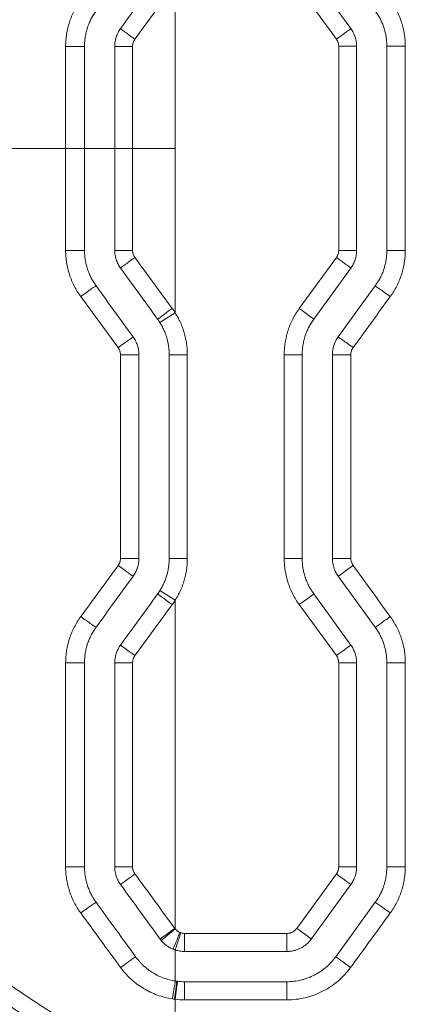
# Model space of a CAD drawing. Header units: millimetres. Extents: x 0 to 594, y 0 to 420.
# Tile 231 of 256: x 306 to 309, y 301 to 309. Entities that reach past the tile are written whole.
import ezdxf

# ---------------------------------------------------------------- set-up
doc = ezdxf.new("R2010")
doc.units = ezdxf.units.MM
doc.layers.add('1', color=7, linetype='Continuous', true_color=0xffffff)

msp = doc.modelspace()

# ---------------------------------------------------------------- linework, layer by layer
at = {"layer": '1', "color": 155, "linetype": 'Continuous', "lineweight": 13}
for p, q in [((308.3659, 309.7362), (308.6726, 309.314)), ((308.5531, 309.2259), (308.2459, 309.6481)), ((308.7204, 309.1671), (308.5722, 309.1671)), ((308.5722, 307.4795), (308.5722, 309.1671)), ((308.7204, 309.1671), (308.7204, 307.4795)), ((308.9704, 309.1671), (308.9704, 307.4795)), ((308.9704, 309.1671), (309.123, 309.1671)), ((309.123, 309.1671), (309.123, 307.4795)), ((308.5722, 307.4795), (308.7204, 307.4795)), ((309.123, 307.4795), (308.9704, 307.4795)), ((308.2459, 306.9985), (308.5531, 307.4208)), ((308.6726, 307.3326), (308.3659, 306.9104)), ((308.8749, 307.1856), (308.5681, 306.7634)), ((307.0934, 306.8829), (307.2204, 306.9629)), ((307.1704, 304.9314), (307.1704, 306.6165)), ((307.3205, 306.6165), (307.1704, 306.6165)), ((307.3205, 306.6165), (307.3205, 304.9314)), ((308.1216, 306.6165), (308.2704, 306.6165)), ((308.1216, 304.9314), (308.1216, 306.6165)), ((308.2704, 306.6165), (308.2704, 304.9314)), ((308.5204, 306.6165), (308.5204, 304.9314)), ((308.6723, 306.6165), (308.5204, 306.6165)), ((308.6723, 306.6165), (308.6723, 304.9314)), ((307.3205, 304.9314), (307.1704, 304.9314)), ((308.1216, 304.9314), (308.2704, 304.9314)), ((308.6723, 304.9314), (308.5204, 304.9314)), ((308.5681, 304.7844), (308.8749, 304.3622)), ((307.0934, 304.6649), (307.2204, 304.585)), ((308.3659, 304.6375), (308.6726, 304.2153)), ((307.2204, 304.585), (307.2204, 304.2484)), ((308.5531, 304.1271), (308.2459, 304.5493)), ((308.5722, 304.0683), (308.7204, 304.0683)), ((308.5722, 302.3808), (308.5722, 304.0683)), ((308.7204, 304.0683), (308.7204, 302.3808)), ((308.9704, 304.0683), (308.9704, 302.3808)), ((309.123, 304.0683), (308.9704, 304.0683)), ((309.123, 304.0683), (309.123, 302.3808)), ((308.2253, 301.8714), (308.5531, 302.322)), ((308.5722, 302.3808), (308.7204, 302.3808)), ((309.123, 302.3808), (308.9704, 302.3808)), ((308.6726, 302.2338), (308.3452, 301.7832)), ((308.8749, 302.0869), (308.5475, 301.6363)), ((307.1043, 301.7718), (307.2204, 301.8668)), ((307.2979, 301.8302), (308.1443, 301.8302)), ((307.2977, 301.6802), (308.143, 301.6802)), ((307.2382, 301.4337), (307.2204, 301.2848)), ((308.143, 301.4302), (307.2977, 301.4302)), ((308.1443, 301.2802), (307.2979, 301.2802))]:
    msp.add_line(p, q, dxfattribs=at)
for centre, major_axis, ratio, start_param, end_param in [((306.8895, 309.2259), (-0.1214, 0.0882), 0.010259, 0, 1.557124), ((308.5513, 309.2259), (0.1214, 0.0882), 0.007153, 4.722233, 6.283185), ((306.3205, 309.1671), (0.15, 0), 0.00139, 4.669101, 6.243186), ((306.8704, 309.1671), (-0.15, 0), 0.000298, 0, 1.552688), ((306.3205, 307.4795), (-0.15, 0), 0.00139, 3.181592, 4.755677), ((306.8704, 307.4795), (0.15, 0), 0.000298, 1.588904, 3.141593), ((306.8895, 307.4208), (0.1214, 0.0882), 0.010259, 1.584468, 3.141593), ((308.5513, 307.4208), (-0.1214, 0.0882), 0.007153, 3.141593, 4.702545), ((306.4446, 307.0974), (-0.1214, -0.0882), 0.022553, 3.168956, 4.741811), ((308.9962, 307.0975), (0.1214, -0.0882), 0.009544, 1.55766, 3.128906), ((307.1962, 306.9985), (0.1214, 0.0882), 0.000746, 1.571821, 3.141593), ((308.2445, 306.9985), (-0.1214, 0.0882), 0.005504, 3.141593, 4.704814), ((306.7513, 306.6752), (-0.1214, -0.0882), 0.013564, 3.157482, 4.730462), ((308.6895, 306.6752), (0.1214, -0.0882), 0.007895, 1.55993, 3.131175), ((306.7704, 306.6165), (-0.15, 0), 0.000318, 3.159768, 4.734035), ((306.7704, 304.9314), (-0.15, 0), 0.000104, 3.158609, 4.732766), ((306.7513, 304.8726), (-0.1214, 0.0882), 0.012385, 1.553575, 3.126591), ((308.6895, 304.8726), (0.1214, 0.0882), 0.007895, 3.152011, 4.723256), ((307.1962, 304.5493), (0.1214, -0.0882), 0.000646, 3.141593, 4.711499), ((308.2445, 304.5493), (-0.1214, -0.0882), 0.005504, 1.578372, 3.141593), ((306.4446, 304.4504), (-0.1214, 0.0882), 0.020491, 1.542517, 3.115524), ((308.9962, 304.4504), (0.1214, 0.0882), 0.009544, 3.15428, 4.725525), ((306.8895, 304.1271), (0.1214, -0.0882), 0.008746, 3.141593, 4.700326), ((308.5513, 304.1271), (-0.1214, -0.0882), 0.007153, 1.580641, 3.141593), ((306.3205, 304.0683), (-0.15, 0), 0.000144, 1.53005, 3.104291), ((306.8704, 304.0683), (0.15, 0), 0.000012, 1.586554, 3.141593), ((306.3205, 302.3808), (-0.15, 0), 0.000925, 1.527473, 3.102064), ((306.8704, 302.3808), (0.15, 0), 0.000106, 3.141593, 4.696087), ((306.8895, 302.322), (0.1214, 0.0882), 0.008993, 1.583341, 3.141593), ((308.5513, 302.322), (-0.1214, 0.0882), 0.007153, 3.141593, 4.702545), ((306.4446, 301.9987), (-0.1214, -0.0882), 0.021615, 3.170035, 4.743509), ((308.9962, 301.9987), (0.1214, -0.0882), 0.009544, 1.55766, 3.128906), ((307.2168, 301.8714), (0.1214, 0.0882), 0.000097, 1.570929, 3.141593), ((307.2598, 301.8377), (-0.0569, -0.1388), 0.000334, 0, 1.570933), ((307.2668, 301.8351), (-0.0464, -0.1426), 0.000404, 0.000066, 1.570928), ((307.2977, 301.8302), (0, 0.15), 0.000707, 3.141593, 4.712389), ((308.143, 301.8302), (0, 0.15), 0.008435, 3.141593, 4.712389), ((308.2239, 301.8714), (-0.1214, 0.0882), 0.005393, 3.141593, 4.704966), ((306.7719, 301.5481), (-0.1214, -0.0882), 0.012677, 3.15699, 4.73035), ((308.6688, 301.5481), (0.1214, -0.0882), 0.007784, 1.560082, 3.131327), ((307.1972, 301.288), (0.0232, 0.1482), 0.001105, 0.000087, 1.57097), ((307.2145, 301.2855), (0.0192, 0.1488), 0.000278, 0, 1.570832), ((307.2977, 301.2802), (0, -0.15), 0.000707, 1.570796, 3.141593), ((308.143, 301.2802), (0, -0.15), 0.008435, 1.570796, 3.141593)]:
    msp.add_ellipse(centre, major_axis=major_axis, ratio=ratio, start_param=start_param, end_param=end_param, dxfattribs=at)
for points in [[(306.7681, 309.314), (306.8704, 309.4548), (306.9726, 309.5955), (307.0749, 309.7362)], [(307.196, 309.6481), (307.093, 309.5073), (306.9899, 309.3666), (306.8869, 309.2258)], [(306.3137, 308.3233), (306.3138, 308.6045), (306.3139, 308.8857), (306.314, 309.1669)], [(306.4704, 308.3233), (306.4704, 308.6046), (306.4704, 308.8858), (306.4704, 309.1671)], [(306.7204, 308.3233), (306.7204, 308.6046), (306.7204, 308.8858), (306.7204, 309.1671)], [(306.8677, 309.167), (306.8676, 308.8858), (306.8675, 308.6045), (306.8674, 308.3233)], [(306.314, 307.4797), (306.3139, 307.7609), (306.3138, 308.0421), (306.3137, 308.3233)], [(306.7204, 308.3233), (306.637, 308.3233), (306.5537, 308.3233), (306.4704, 308.3233)], [(306.4704, 307.4795), (306.4704, 307.7608), (306.4704, 308.042), (306.4704, 308.3233)], [(306.7204, 307.4795), (306.7204, 307.7608), (306.7204, 308.042), (306.7204, 308.3233)], [(306.8674, 308.3233), (306.8675, 308.0421), (306.8676, 307.7608), (306.8677, 307.4796)], [(306.8869, 307.4208), (306.9899, 307.28), (307.093, 307.1393), (307.196, 306.9985)], [(307.0749, 306.9104), (306.9726, 307.0511), (306.8704, 307.1919), (306.7681, 307.3326)], [(306.8726, 306.7634), (306.7704, 306.9042), (306.6681, 307.0449), (306.5659, 307.1856)], [(306.7479, 306.6753), (306.6449, 306.8161), (306.542, 306.9568), (306.439, 307.0976)], [(308.9986, 307.0975), (308.8963, 306.9567), (308.7939, 306.816), (308.6915, 306.6752)], [(307.2204, 306.9629), (307.2127, 306.975), (307.2046, 306.9869), (307.196, 306.9985)], [(307.0934, 306.8829), (307.0876, 306.8923), (307.0814, 306.9014), (307.0749, 306.9104)], [(306.7673, 304.9314), (306.7673, 305.4931), (306.7672, 306.0548), (306.7671, 306.6165)], [(306.9204, 304.9314), (306.9204, 305.4931), (306.9204, 306.0548), (306.9204, 306.6165)], [(306.4393, 304.4504), (306.5423, 304.5911), (306.6452, 304.7319), (306.7481, 304.8726)], [(308.6915, 304.8726), (308.7939, 304.7319), (308.8963, 304.5911), (308.9986, 304.4504)], [(306.5659, 304.3622), (306.6681, 304.503), (306.7704, 304.6437), (306.8726, 304.7844)], [(306.7681, 304.2153), (306.8704, 304.356), (306.9726, 304.4968), (307.0749, 304.6375)], [(307.0934, 304.6649), (307.0876, 304.6556), (307.0814, 304.6465), (307.0749, 304.6375)], [(307.1961, 304.5493), (307.0931, 304.4086), (306.9902, 304.2679), (306.8872, 304.1271)], [(307.2204, 304.585), (307.2127, 304.5729), (307.2046, 304.561), (307.1961, 304.5493)], [(307.2204, 304.2484), (307.2204, 303.5482), (307.2204, 302.848), (307.2204, 302.1478)], [(306.314, 302.3807), (306.3142, 302.9432), (306.3143, 303.5058), (306.3144, 304.0683)], [(306.4704, 302.3808), (306.4704, 302.9433), (306.4704, 303.5058), (306.4704, 304.0683)], [(306.7204, 302.3808), (306.7204, 302.9433), (306.7204, 303.5058), (306.7204, 304.0683)], [(306.868, 304.0683), (306.868, 303.5058), (306.868, 302.9433), (306.8679, 302.3808)], [(306.8872, 302.322), (306.997, 302.1718), (307.1069, 302.0216), (307.2168, 301.8714)], [(307.0955, 301.7832), (306.9864, 301.9334), (306.8772, 302.0836), (306.7681, 302.2338)], [(307.2204, 302.1478), (307.2204, 302.0541), (307.2204, 301.9605), (307.2204, 301.8668)], [(306.8932, 301.6363), (306.7841, 301.7865), (306.675, 301.9367), (306.5659, 302.0869)], [(306.7686, 301.5481), (306.6587, 301.6983), (306.5488, 301.8484), (306.4389, 301.9986)], [(308.9986, 301.9987), (308.8894, 301.8485), (308.7801, 301.6983), (308.6708, 301.5481)], [(307.2168, 301.8714), (307.218, 301.8699), (307.2191, 301.8683), (307.2204, 301.8668)], [(307.2599, 301.8377), (307.2622, 301.8367), (307.2645, 301.8359), (307.2669, 301.8351)], [(307.2669, 301.8351), (307.2719, 301.8335), (307.2821, 301.831), (307.2926, 301.8302), (307.2979, 301.8302)], [(307.1043, 301.7718), (307.1013, 301.7756), (307.0983, 301.7794), (307.0955, 301.7832)], [(307.203, 301.6989), (307.2087, 301.6965), (307.2145, 301.6944), (307.2204, 301.6925)], [(307.2204, 301.6925), (307.2204, 301.607), (307.2204, 301.5216), (307.2204, 301.4362)], [(307.2204, 301.6925), (307.2329, 301.6884), (307.2584, 301.6823), (307.2845, 301.6802), (307.2977, 301.6802)], [(307.2337, 301.4343), (307.2293, 301.4349), (307.2248, 301.4355), (307.2204, 301.4362)], [(307.2337, 301.4343), (307.2352, 301.4341), (307.2367, 301.4339), (307.2382, 301.4337)], [(307.2382, 301.4337), (307.258, 301.4314), (307.2778, 301.4302), (307.2977, 301.4302)], [(307.2145, 301.2855), (307.2086, 301.2863), (307.2028, 301.2871), (307.197, 301.288)], [(307.2204, 301.2848), (307.2184, 301.285), (307.2165, 301.2853), (307.2145, 301.2855)], [(307.2979, 301.2802), (307.2719, 301.2802), (307.2461, 301.2817), (307.2204, 301.2848)]]:
    msp.add_open_spline(points, degree=3, dxfattribs=at)
for points, knots in [([(307.2204, 309.6837), (307.2204, 309.6261), (307.2204, 309.1726), (307.2204, 308.7191), (307.2204, 308.3233)], [0, 0, 0, 0, 0.127109, 1, 1, 1, 1]), ([(306.314, 309.1669), (306.314, 309.1712), (306.314, 309.1755), (306.3142, 309.184), (306.3146, 309.1969), (306.3154, 309.2096), (306.3174, 309.235), (306.3214, 309.2687), (306.3281, 309.3019), (306.336, 309.3349), (306.3407, 309.3513), (306.3473, 309.3716), (306.3487, 309.3757), (306.3515, 309.3838), (306.353, 309.3878), (306.3575, 309.3999), (306.3606, 309.4078), (306.3705, 309.4315), (306.3848, 309.4624), (306.4015, 309.492), (306.4194, 309.521), (306.4289, 309.5352), (306.439, 309.549)], [0, 0, 0, 0, 0.03125, 0.03125, 0.0625, 0.125, 0.125, 0.25, 0.375, 0.375, 0.5, 0.5, 0.53125, 0.53125, 0.5625, 0.5625, 0.625, 0.625, 0.75, 0.875, 0.875, 1, 1, 1, 1]), ([(308.9986, 309.5491), (309.0087, 309.5353), (309.0182, 309.5211), (309.036, 309.4921), (309.0526, 309.4626), (309.0668, 309.4318), (309.0798, 309.4005), (309.0857, 309.3845), (309.0923, 309.3642), (309.0936, 309.3601), (309.0961, 309.3519), (309.0973, 309.3478), (309.1008, 309.3355), (309.103, 309.3272), (309.1089, 309.3023), (309.1156, 309.269), (309.1196, 309.2352), (309.1223, 309.2013), (309.123, 309.1842), (309.123, 309.1671)], [0, 0, 0, 0, 0.125, 0.125, 0.25, 0.375, 0.375, 0.5, 0.5, 0.53125, 0.53125, 0.5625, 0.5625, 0.625, 0.625, 0.75, 0.875, 0.875, 1, 1, 1, 1]), ([(306.4704, 309.1671), (306.4704, 309.1803), (306.4709, 309.1934), (306.4729, 309.2194), (306.476, 309.2453), (306.4811, 309.2709), (306.4872, 309.2962), (306.4907, 309.3088), (306.4958, 309.3245), (306.4968, 309.3276), (306.499, 309.3338), (306.5001, 309.3369), (306.5035, 309.3462), (306.5059, 309.3523), (306.5134, 309.3705), (306.5244, 309.3942), (306.5371, 309.417), (306.5508, 309.4394), (306.5581, 309.4503), (306.5659, 309.461)], [0, 0, 0, 0, 0.125, 0.125, 0.25, 0.375, 0.375, 0.5, 0.5, 0.53125, 0.53125, 0.5625, 0.5625, 0.625, 0.625, 0.75, 0.875, 0.875, 1, 1, 1, 1]), ([(308.8749, 309.461), (308.8826, 309.4503), (308.8899, 309.4394), (308.9036, 309.4171), (308.9163, 309.3944), (308.9272, 309.3707), (308.9372, 309.3466), (308.9417, 309.3343), (308.9468, 309.3187), (308.9478, 309.3156), (308.9497, 309.3093), (308.9507, 309.3061), (308.9533, 309.2966), (308.955, 309.2902), (308.9596, 309.2711), (308.9647, 309.2454), (308.9678, 309.2195), (308.9698, 309.1934), (308.9704, 309.1803), (308.9704, 309.1671)], [0, 0, 0, 0, 0.125, 0.125, 0.25, 0.375, 0.375, 0.5, 0.5, 0.53125, 0.53125, 0.5625, 0.5625, 0.625, 0.625, 0.75, 0.875, 0.875, 1, 1, 1, 1]), ([(306.7204, 309.1671), (306.7204, 309.1803), (306.7214, 309.1933), (306.7245, 309.2127), (306.7258, 309.2191), (306.728, 309.2287), (306.7289, 309.2318), (306.7307, 309.2382), (306.7316, 309.2413), (306.7367, 309.257), (306.7417, 309.269), (306.7535, 309.2922), (306.7604, 309.3033), (306.7681, 309.314)], [0, 0, 0, 0, 0.25, 0.25, 0.375, 0.375, 0.4375, 0.4375, 0.5, 0.5, 0.75, 0.75, 1, 1, 1, 1]), ([(308.6726, 309.314), (308.6804, 309.3033), (308.6872, 309.2922), (308.6961, 309.2747), (308.6988, 309.2688), (308.7026, 309.2597), (308.7038, 309.2566), (308.7061, 309.2505), (308.7072, 309.2473), (308.7122, 309.2317), (308.7153, 309.219), (308.7193, 309.1933), (308.7204, 309.1803), (308.7204, 309.1671)], [0, 0, 0, 0, 0.25, 0.25, 0.375, 0.375, 0.4375, 0.4375, 0.5, 0.5, 0.75, 0.75, 1, 1, 1, 1]), ([(306.8869, 309.2258), (306.8838, 309.2215), (306.8783, 309.2126), (306.8743, 309.203), (306.8722, 309.1968), (306.8718, 309.1955), (306.8711, 309.193), (306.8701, 309.1891), (306.8693, 309.1853), (306.8681, 309.1775), (306.8677, 309.1723), (306.8677, 309.167)], [0, 0, 0, 0, 0.25, 0.5, 0.5, 0.5625, 0.5625, 0.625, 0.75, 0.75, 1, 1, 1, 1]), ([(308.5722, 309.1671), (308.5722, 309.1724), (308.5718, 309.1776), (308.5702, 309.1879), (308.569, 309.1929), (308.5669, 309.1992), (308.5665, 309.2004), (308.5656, 309.2029), (308.5641, 309.2066), (308.5625, 309.2101), (308.5589, 309.2171), (308.5562, 309.2216), (308.5531, 309.2259)], [0, 0, 0, 0, 0.25, 0.25, 0.5, 0.5, 0.5625, 0.5625, 0.625, 0.75, 0.75, 1, 1, 1, 1]), ([(303.8484, 308.3233), (304.0528, 308.3233), (304.2575, 308.3233), (304.6674, 308.3233), (304.8726, 308.3233), (305.1808, 308.3233), (305.2836, 308.3233), (305.4893, 308.3233), (305.5922, 308.3233), (305.7981, 308.3233), (305.9011, 308.3233), (306.1073, 308.3233), (306.2105, 308.3233), (306.3137, 308.3233)], [0, 0, 0, 0, 0.25, 0.25, 0.5, 0.5, 0.625, 0.625, 0.75, 0.75, 0.875, 0.875, 1, 1, 1, 1]), ([(306.4704, 308.3233), (306.4702, 308.3233), (306.4697, 308.3233), (306.4683, 308.3233), (306.4665, 308.3233), (306.4637, 308.3233), (306.4617, 308.3233), (306.4612, 308.3233), (306.4604, 308.3233), (306.4599, 308.3233), (306.4585, 308.3233), (306.4575, 308.3233), (306.4544, 308.3233), (306.4498, 308.3233), (306.4444, 308.3233), (306.4401, 308.3233), (306.4378, 308.3233), (306.4355, 308.3233), (306.4339, 308.3233), (306.4331, 308.3233), (306.4289, 308.3233), (306.422, 308.3233), (306.4107, 308.3233), (306.4026, 308.3233), (306.3962, 308.3233), (306.3941, 308.3233), (306.3897, 308.3233), (306.3875, 308.3233), (306.3809, 308.3233), (306.3719, 308.3233), (306.3625, 308.3233), (306.3554, 308.3233), (306.353, 308.3233), (306.3481, 308.3233), (306.3457, 308.3233), (306.3383, 308.3233), (306.3285, 308.3233), (306.3186, 308.3233), (306.3137, 308.3233)], [0, 0, 0, 0, 0.0625, 0.0625, 0.125, 0.1875, 0.1875, 0.203125, 0.203125, 0.21875, 0.21875, 0.25, 0.25, 0.3125, 0.375, 0.375, 0.40625, 0.421875, 0.421875, 0.4375, 0.4375, 0.5, 0.5625, 0.625, 0.625, 0.65625, 0.65625, 0.6875, 0.6875, 0.75, 0.8125, 0.8125, 0.84375, 0.84375, 0.875, 0.875, 0.9375, 1, 1, 1, 1]), ([(306.8674, 308.3233), (306.8625, 308.3233), (306.8577, 308.3233), (306.8481, 308.3233), (306.8386, 308.3233), (306.8292, 308.3233), (306.8223, 308.3233), (306.82, 308.3233), (306.8154, 308.3233), (306.8132, 308.3233), (306.8065, 308.3233), (306.7978, 308.3233), (306.7896, 308.3233), (306.7836, 308.3233), (306.7816, 308.3233), (306.7778, 308.3233), (306.7759, 308.3233), (306.7702, 308.3233), (306.7631, 308.3233), (306.7535, 308.3233), (306.7478, 308.3233), (306.7445, 308.3233), (306.7438, 308.3233), (306.7425, 308.3233), (306.7419, 308.3233), (306.74, 308.3233), (306.7388, 308.3233), (306.7354, 308.3233), (306.7313, 308.3233), (306.7281, 308.3233), (306.726, 308.3233), (306.7251, 308.3233), (306.7242, 308.3233), (306.7237, 308.3233), (306.7234, 308.3233), (306.7223, 308.3233), (306.7209, 308.3233), (306.7204, 308.3233), (306.7204, 308.3233)], [0, 0, 0, 0, 0.062619, 0.062619, 0.125238, 0.187856, 0.187856, 0.219166, 0.219166, 0.250475, 0.250475, 0.313094, 0.375713, 0.375713, 0.407022, 0.407022, 0.438332, 0.438332, 0.500951, 0.563569, 0.626188, 0.626188, 0.641843, 0.641843, 0.657498, 0.657498, 0.688807, 0.688807, 0.751426, 0.814045, 0.814045, 0.845354, 0.861009, 0.861009, 0.876664, 0.876664, 0.939282, 1, 1, 1, 1]), ([(306.8674, 308.3233), (306.9262, 308.3233), (306.9851, 308.3233), (307.1027, 308.3233), (307.1615, 308.3233), (307.2204, 308.3233)], [0, 0, 0, 0, 0.5, 0.5, 1, 1, 1, 1]), ([(307.2204, 308.3233), (307.2204, 307.9275), (307.2204, 307.474), (307.2204, 307.0205), (307.2204, 306.9629)], [0, 0, 0, 0, 0.872891, 1, 1, 1, 1]), ([(306.439, 307.0976), (306.4289, 307.1114), (306.4194, 307.1256), (306.4015, 307.1546), (306.3848, 307.1843), (306.3705, 307.2151), (306.3606, 307.2388), (306.3575, 307.2467), (306.353, 307.2588), (306.3515, 307.2628), (306.3487, 307.2709), (306.3473, 307.275), (306.3407, 307.2953), (306.336, 307.3117), (306.3281, 307.3447), (306.3214, 307.3779), (306.3174, 307.4116), (306.3154, 307.437), (306.3146, 307.4498), (306.3142, 307.4626), (306.314, 307.4712), (306.314, 307.4754), (306.314, 307.4797)], [0, 0, 0, 0, 0.125, 0.125, 0.25, 0.375, 0.375, 0.4375, 0.4375, 0.46875, 0.46875, 0.5, 0.5, 0.625, 0.625, 0.75, 0.875, 0.875, 0.9375, 0.96875, 0.96875, 1, 1, 1, 1]), ([(306.5659, 307.1856), (306.5581, 307.1963), (306.5508, 307.2072), (306.5371, 307.2296), (306.5244, 307.2524), (306.5134, 307.2761), (306.5059, 307.2943), (306.5035, 307.3004), (306.5001, 307.3097), (306.499, 307.3128), (306.4968, 307.319), (306.4958, 307.3221), (306.4907, 307.3378), (306.4872, 307.3504), (306.4811, 307.3757), (306.476, 307.4013), (306.4729, 307.4272), (306.4709, 307.4532), (306.4704, 307.4663), (306.4704, 307.4795)], [0, 0, 0, 0, 0.125, 0.125, 0.25, 0.375, 0.375, 0.4375, 0.4375, 0.46875, 0.46875, 0.5, 0.5, 0.625, 0.625, 0.75, 0.875, 0.875, 1, 1, 1, 1]), ([(306.7681, 307.3326), (306.7604, 307.3433), (306.7535, 307.3544), (306.7417, 307.3776), (306.7367, 307.3896), (306.7316, 307.4053), (306.7307, 307.4084), (306.7289, 307.4148), (306.728, 307.418), (306.7258, 307.4275), (306.7245, 307.4339), (306.7214, 307.4533), (306.7204, 307.4663), (306.7204, 307.4795)], [0, 0, 0, 0, 0.25, 0.25, 0.5, 0.5, 0.5625, 0.5625, 0.625, 0.625, 0.75, 0.75, 1, 1, 1, 1]), ([(306.8677, 307.4796), (306.8677, 307.4743), (306.8681, 307.4691), (306.8693, 307.4613), (306.8701, 307.4575), (306.8711, 307.4537), (306.8718, 307.4511), (306.8722, 307.4499), (306.8743, 307.4436), (306.8783, 307.434), (306.8838, 307.4251), (306.8869, 307.4208)], [0, 0, 0, 0, 0.25, 0.25, 0.375, 0.4375, 0.4375, 0.5, 0.5, 0.75, 1, 1, 1, 1]), ([(308.5531, 307.4208), (308.5562, 307.425), (308.5589, 307.4295), (308.5625, 307.4365), (308.5641, 307.44), (308.5656, 307.4437), (308.5665, 307.4462), (308.5669, 307.4474), (308.569, 307.4537), (308.5702, 307.4588), (308.5718, 307.469), (308.5722, 307.4743), (308.5722, 307.4795)], [0, 0, 0, 0, 0.25, 0.25, 0.375, 0.4375, 0.4375, 0.5, 0.5, 0.75, 0.75, 1, 1, 1, 1]), ([(308.7204, 307.4795), (308.7204, 307.4663), (308.7193, 307.4533), (308.7153, 307.4276), (308.7122, 307.4149), (308.7072, 307.3993), (308.7061, 307.3962), (308.7038, 307.39), (308.7026, 307.3869), (308.6988, 307.3778), (308.6961, 307.3719), (308.6872, 307.3544), (308.6804, 307.3433), (308.6726, 307.3326)], [0, 0, 0, 0, 0.25, 0.25, 0.5, 0.5, 0.5625, 0.5625, 0.625, 0.625, 0.75, 0.75, 1, 1, 1, 1]), ([(308.9704, 307.4795), (308.9704, 307.4663), (308.9698, 307.4532), (308.9678, 307.4271), (308.9647, 307.4012), (308.9596, 307.3755), (308.955, 307.3564), (308.9533, 307.35), (308.9507, 307.3405), (308.9497, 307.3373), (308.9478, 307.331), (308.9468, 307.3279), (308.9417, 307.3123), (308.9372, 307.3), (308.9272, 307.2759), (308.9163, 307.2523), (308.9036, 307.2295), (308.8899, 307.2072), (308.8826, 307.1963), (308.8749, 307.1856)], [0, 0, 0, 0, 0.125, 0.125, 0.25, 0.375, 0.375, 0.4375, 0.4375, 0.46875, 0.46875, 0.5, 0.5, 0.625, 0.625, 0.75, 0.875, 0.875, 1, 1, 1, 1]), ([(309.123, 307.4795), (309.123, 307.4624), (309.1223, 307.4453), (309.1196, 307.4114), (309.1156, 307.3776), (309.1089, 307.3443), (309.103, 307.3194), (309.1008, 307.3112), (309.0973, 307.2988), (309.0961, 307.2947), (309.0936, 307.2865), (309.0923, 307.2824), (309.0857, 307.2621), (309.0798, 307.2461), (309.0668, 307.2148), (309.0526, 307.1841), (309.036, 307.1545), (309.0182, 307.1255), (309.0087, 307.1113), (308.9986, 307.0975)], [0, 0, 0, 0, 0.125, 0.125, 0.25, 0.375, 0.375, 0.4375, 0.4375, 0.46875, 0.46875, 0.5, 0.5, 0.625, 0.625, 0.75, 0.875, 0.875, 1, 1, 1, 1]), ([(307.2204, 306.9629), (307.2285, 306.9499), (307.2439, 306.9235), (307.2641, 306.8825), (307.2756, 306.8542), (307.2822, 306.8362), (307.2835, 306.8326), (307.286, 306.8253), (307.2897, 306.8144), (307.293, 306.8035), (307.2993, 306.7816), (307.3067, 306.7522), (307.3146, 306.7075), (307.3178, 306.6774), (307.32, 306.6471), (307.3205, 306.6318), (307.3205, 306.6165)], [0, 0, 0, 0, 0.125, 0.25, 0.375, 0.375, 0.40625, 0.40625, 0.4375, 0.5, 0.5, 0.625, 0.75, 0.875, 0.875, 1, 1, 1, 1]), ([(308.1216, 306.6165), (308.1216, 306.6336), (308.1223, 306.6507), (308.125, 306.6846), (308.129, 306.7184), (308.1356, 306.7517), (308.1416, 306.7766), (308.1438, 306.7849), (308.1473, 306.7972), (308.1485, 306.8013), (308.151, 306.8095), (308.1522, 306.8136), (308.1589, 306.8339), (308.1648, 306.8499), (308.1778, 306.8812), (308.192, 306.912), (308.2086, 306.9415), (308.2263, 306.9705), (308.2358, 306.9847), (308.2459, 306.9985)], [0, 0, 0, 0, 0.125, 0.125, 0.25, 0.375, 0.375, 0.4375, 0.4375, 0.46875, 0.46875, 0.5, 0.5, 0.625, 0.625, 0.75, 0.875, 0.875, 1, 1, 1, 1]), ([(307.1704, 306.6165), (307.1704, 306.6283), (307.17, 306.64), (307.1683, 306.6633), (307.1659, 306.6865), (307.1598, 306.7208), (307.1541, 306.7435), (307.1493, 306.7603), (307.1467, 306.7687), (307.1439, 306.7771), (307.1419, 306.7827), (307.141, 306.7855), (307.1359, 306.7993), (307.127, 306.8211), (307.1115, 306.8526), (307.0997, 306.873), (307.0934, 306.8829)], [0, 0, 0, 0, 0.125, 0.125, 0.25, 0.375, 0.5, 0.5, 0.5625, 0.59375, 0.59375, 0.625, 0.625, 0.75, 0.875, 1, 1, 1, 1]), ([(308.3659, 306.9104), (308.3581, 306.8997), (308.3508, 306.8888), (308.3372, 306.8665), (308.3244, 306.8437), (308.3135, 306.8201), (308.3035, 306.796), (308.299, 306.7837), (308.2939, 306.7681), (308.2929, 306.765), (308.291, 306.7587), (308.2901, 306.7555), (308.2874, 306.746), (308.2857, 306.7396), (308.2811, 306.7205), (308.276, 306.6948), (308.273, 306.6689), (308.2709, 306.6428), (308.2704, 306.6297), (308.2704, 306.6165)], [0, 0, 0, 0, 0.125, 0.125, 0.25, 0.375, 0.375, 0.5, 0.5, 0.53125, 0.53125, 0.5625, 0.5625, 0.625, 0.625, 0.75, 0.875, 0.875, 1, 1, 1, 1]), ([(306.9204, 306.6165), (306.9204, 306.6297), (306.9193, 306.6427), (306.9163, 306.6621), (306.915, 306.6685), (306.9127, 306.6781), (306.9119, 306.6812), (306.9101, 306.6876), (306.9091, 306.6907), (306.904, 306.7064), (306.899, 306.7184), (306.8872, 306.7416), (306.8804, 306.7527), (306.8726, 306.7634)], [0, 0, 0, 0, 0.25, 0.25, 0.375, 0.375, 0.4375, 0.4375, 0.5, 0.5, 0.75, 0.75, 1, 1, 1, 1]), ([(308.5681, 306.7634), (308.5604, 306.7527), (308.5535, 306.7416), (308.5446, 306.7241), (308.5419, 306.7182), (308.5381, 306.7091), (308.5369, 306.706), (308.5347, 306.6999), (308.5336, 306.6967), (308.5285, 306.6811), (308.5255, 306.6684), (308.5214, 306.6427), (308.5204, 306.6297), (308.5204, 306.6165)], [0, 0, 0, 0, 0.25, 0.25, 0.375, 0.375, 0.4375, 0.4375, 0.5, 0.5, 0.75, 0.75, 1, 1, 1, 1]), ([(306.7671, 306.6165), (306.7671, 306.6218), (306.7667, 306.627), (306.7655, 306.6348), (306.7647, 306.6386), (306.7637, 306.6424), (306.763, 306.645), (306.7626, 306.6462), (306.7605, 306.6525), (306.7585, 306.6573), (306.755, 306.6643), (306.7537, 306.6665), (306.7509, 306.671), (306.7495, 306.6732), (306.7479, 306.6753)], [0, 0, 0, 0, 0.25, 0.25, 0.375, 0.4375, 0.4375, 0.5, 0.5, 0.75, 0.75, 0.875, 0.875, 1, 1, 1, 1]), ([(308.6915, 306.6752), (308.6884, 306.671), (308.6856, 306.6665), (308.6821, 306.6595), (308.6804, 306.656), (308.679, 306.6523), (308.6781, 306.6498), (308.6776, 306.6486), (308.6756, 306.6423), (308.6744, 306.6373), (308.6728, 306.627), (308.6723, 306.6218), (308.6723, 306.6165)], [0, 0, 0, 0, 0.25, 0.25, 0.375, 0.4375, 0.4375, 0.5, 0.5, 0.75, 0.75, 1, 1, 1, 1]), ([(306.7481, 304.8726), (306.7512, 304.8769), (306.754, 304.8814), (306.7576, 304.8883), (306.7592, 304.8919), (306.7607, 304.8956), (306.7616, 304.898), (306.762, 304.8993), (306.7641, 304.9055), (306.7653, 304.9106), (306.7669, 304.9209), (306.7673, 304.9261), (306.7673, 304.9314)], [0, 0, 0, 0, 0.25, 0.25, 0.375, 0.4375, 0.4375, 0.5, 0.5, 0.75, 0.75, 1, 1, 1, 1]), ([(306.8726, 304.7844), (306.8804, 304.7951), (306.8872, 304.8063), (306.8961, 304.8238), (306.8988, 304.8297), (306.9026, 304.8388), (306.9038, 304.8418), (306.9061, 304.848), (306.9072, 304.8511), (306.9122, 304.8668), (306.9153, 304.8795), (306.9193, 304.9052), (306.9204, 304.9182), (306.9204, 304.9314)], [0, 0, 0, 0, 0.25, 0.25, 0.375, 0.375, 0.4375, 0.4375, 0.5, 0.5, 0.75, 0.75, 1, 1, 1, 1]), ([(307.0934, 304.6649), (307.0997, 304.6749), (307.1115, 304.6952), (307.1269, 304.7266), (307.1401, 304.7589), (307.1474, 304.781), (307.1523, 304.7979), (307.1546, 304.8064), (307.1566, 304.815), (307.158, 304.8207), (307.1586, 304.8236), (307.1617, 304.838), (307.1658, 304.8611), (307.1695, 304.8961), (307.1704, 304.9196), (307.1704, 304.9314)], [0, 0, 0, 0, 0.125, 0.25, 0.375, 0.5, 0.5, 0.5625, 0.59375, 0.59375, 0.625, 0.625, 0.75, 0.875, 1, 1, 1, 1]), ([(307.3205, 304.9314), (307.3205, 304.9161), (307.3194, 304.8855), (307.3146, 304.84), (307.3092, 304.81), (307.3052, 304.7912), (307.3044, 304.7875), (307.3026, 304.78), (307.2999, 304.7689), (307.2969, 304.7578), (307.2906, 304.7359), (307.2811, 304.7071), (307.264, 304.6651), (307.2506, 304.6379), (307.2362, 304.6111), (307.2285, 304.598), (307.2204, 304.585)], [0, 0, 0, 0, 0.125, 0.25, 0.375, 0.375, 0.40625, 0.40625, 0.4375, 0.5, 0.5, 0.625, 0.75, 0.875, 0.875, 1, 1, 1, 1]), ([(308.2459, 304.5493), (308.2358, 304.5632), (308.2263, 304.5774), (308.2085, 304.6064), (308.1919, 304.6361), (308.1777, 304.6669), (308.1679, 304.6906), (308.1647, 304.6985), (308.1603, 304.7106), (308.1589, 304.7146), (308.156, 304.7227), (308.1547, 304.7268), (308.1481, 304.7471), (308.1435, 304.7635), (308.1356, 304.7965), (308.129, 304.8297), (308.125, 304.8633), (308.1223, 304.8972), (308.1216, 304.9142), (308.1216, 304.9314)], [0, 0, 0, 0, 0.125, 0.125, 0.25, 0.375, 0.375, 0.4375, 0.4375, 0.46875, 0.46875, 0.5, 0.5, 0.625, 0.625, 0.75, 0.875, 0.875, 1, 1, 1, 1]), ([(308.2704, 304.9314), (308.2704, 304.9182), (308.2709, 304.9051), (308.2729, 304.879), (308.276, 304.8532), (308.2811, 304.8276), (308.2872, 304.8022), (308.2907, 304.7896), (308.2958, 304.774), (308.2968, 304.7709), (308.299, 304.7647), (308.3001, 304.7615), (308.3035, 304.7523), (308.3059, 304.7462), (308.3134, 304.728), (308.3244, 304.7042), (308.3371, 304.6814), (308.3508, 304.6591), (308.3581, 304.6482), (308.3659, 304.6375)], [0, 0, 0, 0, 0.125, 0.125, 0.25, 0.375, 0.375, 0.5, 0.5, 0.53125, 0.53125, 0.5625, 0.5625, 0.625, 0.625, 0.75, 0.875, 0.875, 1, 1, 1, 1]), ([(308.5204, 304.9314), (308.5204, 304.9182), (308.5214, 304.9051), (308.5245, 304.8858), (308.5258, 304.8794), (308.528, 304.8698), (308.5289, 304.8666), (308.5307, 304.8603), (308.5316, 304.8571), (308.5367, 304.8415), (308.5417, 304.8295), (308.5535, 304.8063), (308.5604, 304.7951), (308.5681, 304.7844)], [0, 0, 0, 0, 0.25, 0.25, 0.375, 0.375, 0.4375, 0.4375, 0.5, 0.5, 0.75, 0.75, 1, 1, 1, 1]), ([(308.6723, 304.9314), (308.6723, 304.9261), (308.6728, 304.9209), (308.674, 304.9132), (308.6748, 304.9093), (308.6758, 304.9055), (308.6765, 304.9029), (308.6769, 304.9017), (308.6789, 304.8954), (308.6809, 304.8906), (308.6844, 304.8837), (308.6857, 304.8814), (308.6885, 304.8769), (308.6899, 304.8748), (308.6915, 304.8726)], [0, 0, 0, 0, 0.25, 0.25, 0.375, 0.4375, 0.4375, 0.5, 0.5, 0.75, 0.75, 0.875, 0.875, 1, 1, 1, 1]), ([(306.3144, 304.0683), (306.3144, 304.0855), (306.315, 304.1026), (306.3178, 304.1365), (306.3218, 304.1703), (306.3285, 304.2036), (306.3345, 304.2285), (306.3367, 304.2368), (306.3402, 304.2491), (306.3414, 304.2533), (306.3439, 304.2615), (306.3452, 304.2656), (306.3519, 304.2859), (306.3578, 304.3019), (306.3709, 304.3332), (306.3852, 304.3639), (306.4018, 304.3934), (306.4197, 304.4224), (306.4292, 304.4366), (306.4393, 304.4504)], [0, 0, 0, 0, 0.125, 0.125, 0.25, 0.375, 0.375, 0.4375, 0.4375, 0.46875, 0.46875, 0.5, 0.5, 0.625, 0.625, 0.75, 0.875, 0.875, 1, 1, 1, 1]), ([(308.9986, 304.4504), (309.0087, 304.4365), (309.0182, 304.4223), (309.036, 304.3933), (309.0526, 304.3637), (309.0669, 304.3328), (309.0767, 304.3092), (309.0798, 304.3012), (309.0843, 304.2891), (309.0857, 304.2851), (309.0885, 304.277), (309.0899, 304.2729), (309.0965, 304.2526), (309.1011, 304.2362), (309.109, 304.2033), (309.1156, 304.1701), (309.1196, 304.1364), (309.1216, 304.111), (309.1221, 304.1025), (309.1228, 304.0855), (309.123, 304.0769), (309.123, 304.0683)], [0, 0, 0, 0, 0.125, 0.125, 0.25, 0.375, 0.375, 0.4375, 0.4375, 0.46875, 0.46875, 0.5, 0.5, 0.625, 0.625, 0.75, 0.875, 0.875, 0.9375, 0.9375, 1, 1, 1, 1]), ([(306.4704, 304.0683), (306.4704, 304.0815), (306.4709, 304.0947), (306.473, 304.1208), (306.476, 304.1467), (306.4811, 304.1724), (306.4857, 304.1915), (306.4874, 304.1978), (306.4901, 304.2074), (306.491, 304.2105), (306.4929, 304.2168), (306.4939, 304.22), (306.499, 304.2356), (306.5035, 304.2479), (306.5135, 304.272), (306.5244, 304.2956), (306.5372, 304.3183), (306.5508, 304.3406), (306.5581, 304.3515), (306.5659, 304.3622)], [0, 0, 0, 0, 0.125, 0.125, 0.25, 0.375, 0.375, 0.4375, 0.4375, 0.46875, 0.46875, 0.5, 0.5, 0.625, 0.625, 0.75, 0.875, 0.875, 1, 1, 1, 1]), ([(308.8749, 304.3622), (308.8826, 304.3515), (308.8899, 304.3406), (308.9036, 304.3183), (308.9164, 304.2955), (308.9273, 304.2717), (308.9348, 304.2536), (308.9372, 304.2474), (308.9406, 304.2382), (308.9418, 304.2351), (308.9439, 304.2288), (308.945, 304.2257), (308.95, 304.2101), (308.9536, 304.1975), (308.9597, 304.1721), (308.9647, 304.1466), (308.9678, 304.1207), (308.9698, 304.0946), (308.9704, 304.0815), (308.9704, 304.0683)], [0, 0, 0, 0, 0.125, 0.125, 0.25, 0.375, 0.375, 0.4375, 0.4375, 0.46875, 0.46875, 0.5, 0.5, 0.625, 0.625, 0.75, 0.875, 0.875, 1, 1, 1, 1]), ([(306.7204, 304.0683), (306.7204, 304.0815), (306.7214, 304.0946), (306.7255, 304.1203), (306.7285, 304.1329), (306.7336, 304.1486), (306.7347, 304.1517), (306.7369, 304.1579), (306.7381, 304.1609), (306.7419, 304.17), (306.7446, 304.176), (306.7535, 304.1934), (306.7604, 304.2046), (306.7681, 304.2153)], [0, 0, 0, 0, 0.25, 0.25, 0.5, 0.5, 0.5625, 0.5625, 0.625, 0.625, 0.75, 0.75, 1, 1, 1, 1]), ([(308.6726, 304.2153), (308.6804, 304.2046), (308.6872, 304.1935), (308.699, 304.1703), (308.704, 304.1582), (308.7091, 304.1426), (308.7101, 304.1394), (308.7119, 304.1331), (308.7127, 304.1299), (308.715, 304.1203), (308.7163, 304.1139), (308.7193, 304.0946), (308.7204, 304.0815), (308.7204, 304.0683)], [0, 0, 0, 0, 0.25, 0.25, 0.5, 0.5, 0.5625, 0.5625, 0.625, 0.625, 0.75, 0.75, 1, 1, 1, 1]), ([(306.8872, 304.1271), (306.8841, 304.1228), (306.8814, 304.1184), (306.8778, 304.1114), (306.8761, 304.1078), (306.8747, 304.1042), (306.8738, 304.1017), (306.8733, 304.1005), (306.8713, 304.0942), (306.8701, 304.0891), (306.8684, 304.0788), (306.868, 304.0736), (306.868, 304.0683)], [0, 0, 0, 0, 0.25, 0.25, 0.375, 0.4375, 0.4375, 0.5, 0.5, 0.75, 0.75, 1, 1, 1, 1]), ([(308.5722, 304.0683), (308.5722, 304.0736), (308.5718, 304.0788), (308.5706, 304.0866), (308.5698, 304.0904), (308.5688, 304.0942), (308.5681, 304.0968), (308.5677, 304.098), (308.5657, 304.1043), (308.5637, 304.1091), (308.5589, 304.1184), (308.5562, 304.1228), (308.5531, 304.1271)], [0, 0, 0, 0, 0.25, 0.25, 0.375, 0.4375, 0.4375, 0.5, 0.5, 0.75, 0.75, 1, 1, 1, 1]), ([(304.4662, 302.6051), (304.5637, 302.5005), (304.6638, 302.3984), (304.7921, 302.274), (304.8179, 302.2492), (304.8569, 302.2123), (304.8699, 302.2001), (304.896, 302.1757), (304.9091, 302.1635), (304.9747, 302.1029), (305.0277, 302.0552), (305.1882, 301.9143), (305.2972, 301.8232), (305.5192, 301.6469), (305.6321, 301.5616), (305.8619, 301.3967), (305.9788, 301.3171), (306.2164, 301.1636), (306.3372, 301.0896), (306.5827, 300.9474), (306.7074, 300.8792), (306.8975, 300.7812), (306.9933, 300.7333), (307.1064, 300.6792), (307.1633, 300.6527), (307.1918, 300.6396), (307.2061, 300.633), (307.2132, 300.6298), (307.2168, 300.6282), (307.2186, 300.6273), (307.2195, 300.6269), (307.2199, 300.6268), (307.2201, 300.6266), (307.2202, 300.6266), (307.2204, 300.6265)], [0, 0, 0, 0, 0.125, 0.125, 0.15625, 0.15625, 0.171875, 0.171875, 0.1875, 0.1875, 0.25, 0.25, 0.375, 0.375, 0.5, 0.5, 0.625, 0.625, 0.75, 0.75, 0.875, 0.875, 0.9375, 0.96875, 0.984375, 0.992188, 0.996094, 0.998047, 0.999023, 0.999512, 0.999756, 0.999878, 0.999878, 1, 1, 1, 1]), ([(307.1578, 300.4902), (307.0256, 300.5508), (306.8955, 300.6145), (306.6394, 300.7477), (306.5134, 300.8172), (306.2654, 300.9621), (306.1435, 301.0375), (305.9036, 301.194), (305.7857, 301.2751), (305.5539, 301.4432), (305.4399, 301.5301), (305.2161, 301.7097), (305.1062, 301.8024), (304.9444, 301.946), (304.8776, 302.0067), (304.8117, 302.0686), (304.7853, 302.0934), (304.7722, 302.1059), (304.7329, 302.1434), (304.7069, 302.1686), (304.5776, 302.2953), (304.4768, 302.3991), (304.3785, 302.5055)], [0, 0, 0, 0, 0.125, 0.125, 0.25, 0.25, 0.375, 0.375, 0.5, 0.5, 0.625, 0.625, 0.75, 0.75, 0.8125, 0.828125, 0.828125, 0.84375, 0.84375, 0.875, 0.875, 1, 1, 1, 1]), ([(307.2204, 300.1885), (307.0758, 300.2513), (306.9151, 300.3262), (306.7566, 300.4057), (306.7215, 300.4235), (306.7039, 300.4325), (306.6514, 300.4595), (306.6166, 300.4777), (306.5125, 300.533), (306.4438, 300.5707), (306.2397, 300.6861), (306.1061, 300.7663), (305.8441, 300.9329), (305.7155, 301.0194), (305.4634, 301.1987), (305.3398, 301.2914), (305.0976, 301.4832), (304.9789, 301.5822), (304.7465, 301.7866), (304.6327, 301.8919), (304.4101, 302.109), (304.3012, 302.2207), (304.1949, 302.3358)], [0, 0, 0, 0, 0.125, 0.140625, 0.140625, 0.15625, 0.15625, 0.1875, 0.1875, 0.25, 0.25, 0.375, 0.375, 0.5, 0.5, 0.625, 0.625, 0.75, 0.75, 0.875, 0.875, 1, 1, 1, 1]), ([(306.4389, 301.9986), (306.4288, 302.0124), (306.4192, 302.0266), (306.4014, 302.0556), (306.3847, 302.0852), (306.3703, 302.1161), (306.3605, 302.1397), (306.3573, 302.1477), (306.3529, 302.1597), (306.3514, 302.1638), (306.3486, 302.1719), (306.3472, 302.1759), (306.3406, 302.1963), (306.3359, 302.2126), (306.328, 302.2456), (306.3214, 302.2788), (306.3173, 302.3125), (306.3153, 302.3379), (306.3146, 302.3507), (306.3142, 302.3635), (306.314, 302.3721), (306.314, 302.3764), (306.314, 302.3807)], [0, 0, 0, 0, 0.125, 0.125, 0.25, 0.375, 0.375, 0.4375, 0.4375, 0.46875, 0.46875, 0.5, 0.5, 0.625, 0.625, 0.75, 0.875, 0.875, 0.9375, 0.96875, 0.96875, 1, 1, 1, 1]), ([(306.5659, 302.0869), (306.5581, 302.0976), (306.5508, 302.1085), (306.5371, 302.1308), (306.5244, 302.1536), (306.5134, 302.1774), (306.5059, 302.1956), (306.5035, 302.2017), (306.5001, 302.2109), (306.499, 302.214), (306.4968, 302.2203), (306.4958, 302.2234), (306.4907, 302.239), (306.4872, 302.2516), (306.4811, 302.277), (306.476, 302.3025), (306.4729, 302.3284), (306.4709, 302.3545), (306.4704, 302.3676), (306.4704, 302.3808)], [0, 0, 0, 0, 0.125, 0.125, 0.25, 0.375, 0.375, 0.4375, 0.4375, 0.46875, 0.46875, 0.5, 0.5, 0.625, 0.625, 0.75, 0.875, 0.875, 1, 1, 1, 1]), ([(306.7681, 302.2338), (306.7604, 302.2445), (306.7535, 302.2557), (306.7417, 302.2789), (306.7367, 302.2909), (306.7316, 302.3065), (306.7307, 302.3097), (306.7289, 302.316), (306.728, 302.3192), (306.7258, 302.3288), (306.7245, 302.3352), (306.7214, 302.3545), (306.7204, 302.3676), (306.7204, 302.3808)], [0, 0, 0, 0, 0.25, 0.25, 0.5, 0.5, 0.5625, 0.5625, 0.625, 0.625, 0.75, 0.75, 1, 1, 1, 1]), ([(306.8679, 302.3808), (306.8679, 302.3755), (306.8683, 302.3703), (306.8696, 302.3625), (306.8703, 302.3587), (306.8714, 302.3549), (306.8721, 302.3523), (306.8725, 302.3511), (306.8745, 302.3448), (306.8785, 302.3352), (306.884, 302.3263), (306.8872, 302.322)], [0, 0, 0, 0, 0.25, 0.25, 0.375, 0.4375, 0.4375, 0.5, 0.5, 0.75, 1, 1, 1, 1]), ([(308.5531, 302.322), (308.5562, 302.3263), (308.5589, 302.3307), (308.5625, 302.3377), (308.5641, 302.3413), (308.5656, 302.345), (308.5665, 302.3474), (308.5669, 302.3487), (308.569, 302.3549), (308.5702, 302.36), (308.5718, 302.3703), (308.5722, 302.3755), (308.5722, 302.3808)], [0, 0, 0, 0, 0.25, 0.25, 0.375, 0.4375, 0.4375, 0.5, 0.5, 0.75, 0.75, 1, 1, 1, 1]), ([(308.7204, 302.3808), (308.7204, 302.3676), (308.7193, 302.3546), (308.7153, 302.3289), (308.7122, 302.3162), (308.7072, 302.3005), (308.7061, 302.2974), (308.7038, 302.2912), (308.7026, 302.2882), (308.6988, 302.2791), (308.6961, 302.2732), (308.6872, 302.2557), (308.6804, 302.2445), (308.6726, 302.2338)], [0, 0, 0, 0, 0.25, 0.25, 0.5, 0.5, 0.5625, 0.5625, 0.625, 0.625, 0.75, 0.75, 1, 1, 1, 1]), ([(308.9704, 302.3808), (308.9704, 302.3676), (308.9698, 302.3545), (308.9678, 302.3284), (308.9647, 302.3024), (308.9596, 302.2768), (308.955, 302.2576), (308.9533, 302.2513), (308.9507, 302.2418), (308.9497, 302.2386), (308.9478, 302.2323), (308.9468, 302.2292), (308.9417, 302.2135), (308.9372, 302.2012), (308.9272, 302.1772), (308.9163, 302.1535), (308.9036, 302.1308), (308.8899, 302.1085), (308.8826, 302.0976), (308.8749, 302.0869)], [0, 0, 0, 0, 0.125, 0.125, 0.25, 0.375, 0.375, 0.4375, 0.4375, 0.46875, 0.46875, 0.5, 0.5, 0.625, 0.625, 0.75, 0.875, 0.875, 1, 1, 1, 1]), ([(309.123, 302.3808), (309.123, 302.3636), (309.1223, 302.3466), (309.1196, 302.3126), (309.1156, 302.2789), (309.1089, 302.2455), (309.103, 302.2207), (309.1008, 302.2124), (309.0973, 302.2001), (309.0961, 302.1959), (309.0936, 302.1877), (309.0923, 302.1836), (309.0857, 302.1633), (309.0798, 302.1474), (309.0668, 302.116), (309.0526, 302.0853), (309.036, 302.0558), (309.0182, 302.0268), (309.0087, 302.0126), (308.9986, 301.9987)], [0, 0, 0, 0, 0.125, 0.125, 0.25, 0.375, 0.375, 0.4375, 0.4375, 0.46875, 0.46875, 0.5, 0.5, 0.625, 0.625, 0.75, 0.875, 0.875, 1, 1, 1, 1]), ([(307.1601, 300.0509), (307.0866, 300.0826), (307.0135, 300.1152), (306.9045, 300.1655), (306.8682, 300.1825), (306.796, 300.217), (306.76, 300.2344), (306.5808, 300.3228), (306.4394, 300.3971), (306.1608, 300.5528), (306.0235, 300.6342), (305.8714, 300.7298), (305.8545, 300.7405), (305.8208, 300.762), (305.804, 300.7728), (305.7537, 300.8053), (305.7204, 300.8272), (305.6209, 300.8934), (305.5552, 300.9383), (305.3602, 301.0754), (305.233, 301.1698), (304.9839, 301.365), (304.862, 301.4657), (304.6236, 301.6732), (304.507, 301.7801), (304.2793, 302.0001), (304.1681, 302.1133), (304.0596, 302.2297)], [0, 0, 0, 0, 0.0625, 0.0625, 0.09375, 0.09375, 0.125, 0.125, 0.25, 0.25, 0.375, 0.375, 0.390625, 0.390625, 0.40625, 0.40625, 0.4375, 0.4375, 0.5, 0.5, 0.625, 0.625, 0.75, 0.75, 0.875, 0.875, 1, 1, 1, 1]), ([(307.2599, 301.8377), (307.2561, 301.8392), (307.2487, 301.8428), (307.2417, 301.8473), (307.2376, 301.8503), (307.2367, 301.851), (307.2351, 301.8523), (307.2343, 301.8529), (307.2319, 301.8549), (307.2303, 301.8563), (307.2258, 301.8606), (307.223, 301.8636), (307.2204, 301.8668)], [0, 0, 0, 0, 0.25, 0.5, 0.5, 0.5625, 0.5625, 0.625, 0.625, 0.75, 0.75, 1, 1, 1, 1]), ([(308.1443, 301.8302), (308.1482, 301.8302), (308.1561, 301.8307), (308.1638, 301.832), (308.1696, 301.8334), (308.1715, 301.8339), (308.1753, 301.8351), (308.1771, 301.8357), (308.1827, 301.8378), (308.1898, 301.8409), (308.1966, 301.8449), (308.2007, 301.8476), (308.2015, 301.8482), (308.2031, 301.8493), (308.2055, 301.8511), (308.2078, 301.8529), (308.2123, 301.8567), (308.2151, 301.8594), (308.2204, 301.8652), (308.2229, 301.8682), (308.2253, 301.8714)], [0, 0, 0, 0, 0.125, 0.25, 0.25, 0.3125, 0.3125, 0.375, 0.375, 0.5, 0.625, 0.625, 0.65625, 0.65625, 0.6875, 0.75, 0.75, 0.875, 0.875, 1, 1, 1, 1]), ([(307.203, 301.6989), (307.1934, 301.7028), (307.1749, 301.7117), (307.1576, 301.7229), (307.1472, 301.7306), (307.1451, 301.7322), (307.1411, 301.7354), (307.139, 301.737), (307.1331, 301.742), (307.1292, 301.7455), (307.1179, 301.7562), (307.1109, 301.7638), (307.1043, 301.7718)], [0, 0, 0, 0, 0.25, 0.5, 0.5, 0.5625, 0.5625, 0.625, 0.625, 0.75, 0.75, 1, 1, 1, 1]), ([(308.3452, 301.7832), (308.3394, 301.7752), (308.3332, 301.7676), (308.3199, 301.7533), (308.3129, 301.7465), (308.3017, 301.737), (308.296, 301.7324), (308.29, 301.728), (308.286, 301.7251), (308.284, 301.7237), (308.2737, 301.7169), (308.2653, 301.7119), (308.2479, 301.703), (308.2389, 301.6991), (308.2251, 301.694), (308.2205, 301.6925), (308.2134, 301.6903), (308.211, 301.6896), (308.2063, 301.6883), (308.2039, 301.6877), (308.1919, 301.6848), (308.1822, 301.6831), (308.1627, 301.6808), (308.1529, 301.6802), (308.143, 301.6802)], [0, 0, 0, 0, 0.125, 0.125, 0.25, 0.25, 0.3125, 0.34375, 0.34375, 0.375, 0.375, 0.5, 0.5, 0.625, 0.625, 0.6875, 0.6875, 0.71875, 0.71875, 0.75, 0.75, 0.875, 0.875, 1, 1, 1, 1]), ([(303.1541, 301.6714), (303.3254, 301.4887), (303.6657, 301.1259), (304.2246, 300.6323), (304.7666, 300.2158), (305.2829, 299.868), (305.6867, 299.6266), (306.017, 299.4463), (306.2695, 299.3173), (306.5224, 299.1959), (306.6927, 299.121), (306.7774, 299.0836)], [0, 0, 0, 0, 0.168141, 0.33397, 0.500031, 0.625898, 0.749846, 0.813604, 0.876411, 0.938476, 1, 1, 1, 1]), ([(306.7204, 298.9508), (306.6609, 298.9767), (306.5412, 299.0288), (306.3627, 299.1121), (306.1838, 299.1997), (306.0047, 299.2922), (305.8257, 299.3894), (305.6468, 299.4915), (305.4683, 299.5984), (305.2903, 299.7103), (305.1131, 299.8271), (304.9367, 299.9489), (304.7615, 300.0758), (304.5875, 300.2078), (304.4149, 300.3449), (304.244, 300.4871), (304.0748, 300.6344), (303.9077, 300.7869), (303.7427, 300.9445), (303.5801, 301.1073), (303.4202, 301.2754), (303.2627, 301.4485), (303.1609, 301.5676), (303.1098, 301.6273)], [0, 0, 0, 0, 0.042672, 0.085877, 0.129608, 0.173858, 0.218621, 0.263893, 0.309669, 0.355944, 0.402714, 0.44997, 0.497705, 0.545913, 0.594589, 0.643725, 0.693315, 0.743351, 0.793824, 0.84473, 0.896063, 0.947821, 1, 1, 1, 1]), ([(306.8932, 301.6363), (306.903, 301.6229), (306.9133, 301.6101), (306.927, 301.5946), (306.9298, 301.5916), (306.9355, 301.5856), (306.9383, 301.5826), (306.947, 301.5738), (306.9529, 301.5681), (306.9709, 301.5515), (306.9959, 301.5306), (307.0229, 301.5122), (307.0439, 301.4993), (307.0511, 301.4952), (307.0601, 301.4903), (307.0619, 301.4893), (307.0656, 301.4874), (307.0711, 301.4845), (307.0766, 301.4817), (307.0951, 301.4728), (307.1101, 301.4664), (307.1408, 301.4552), (307.1563, 301.4503), (307.188, 301.4421), (307.204, 301.4388), (307.2204, 301.4362)], [0, 0, 0, 0, 0.125, 0.125, 0.15625, 0.15625, 0.1875, 0.1875, 0.25, 0.25, 0.375, 0.5, 0.5, 0.5625, 0.5625, 0.578125, 0.578125, 0.59375, 0.625, 0.625, 0.75, 0.75, 0.875, 0.875, 1, 1, 1, 1]), ([(308.5475, 301.6363), (308.5359, 301.6203), (308.5234, 301.6051), (308.4967, 301.5763), (308.4825, 301.5626), (308.4638, 301.5466), (308.46, 301.5435), (308.4523, 301.5373), (308.4484, 301.5342), (308.4366, 301.5253), (308.4285, 301.5196), (308.4041, 301.5033), (308.3872, 301.4935), (308.3524, 301.4758), (308.3345, 301.4679), (308.3113, 301.4593), (308.3066, 301.4577), (308.2973, 301.4546), (308.2926, 301.4531), (308.2784, 301.4488), (308.269, 301.4462), (308.2404, 301.4394), (308.2212, 301.436), (308.1824, 301.4314), (308.1628, 301.4302), (308.143, 301.4302)], [0, 0, 0, 0, 0.125, 0.125, 0.25, 0.25, 0.28125, 0.28125, 0.3125, 0.3125, 0.375, 0.375, 0.5, 0.5, 0.625, 0.625, 0.65625, 0.65625, 0.6875, 0.6875, 0.75, 0.75, 0.875, 0.875, 1, 1, 1, 1]), ([(307.197, 301.288), (307.1756, 301.2913), (307.1546, 301.2957), (307.1133, 301.3063), (307.0929, 301.3126), (307.0529, 301.3272), (307.0332, 301.3355), (307.009, 301.3471), (307.0017, 301.3506), (306.9946, 301.3544), (306.9898, 301.3569), (306.9874, 301.3581), (306.9755, 301.3645), (306.9662, 301.3699), (306.9387, 301.3866), (306.9034, 301.4104), (306.8705, 301.4376), (306.8469, 301.4593), (306.8353, 301.4704), (306.824, 301.482), (306.8167, 301.4898), (306.813, 301.4938), (306.795, 301.5139), (306.7814, 301.5306), (306.7686, 301.5481)], [0, 0, 0, 0, 0.125, 0.125, 0.25, 0.25, 0.375, 0.375, 0.40625, 0.421875, 0.421875, 0.4375, 0.4375, 0.5, 0.5, 0.625, 0.75, 0.75, 0.8125, 0.84375, 0.84375, 0.875, 0.875, 1, 1, 1, 1]), ([(308.6708, 301.5481), (308.6557, 301.5273), (308.6394, 301.5075), (308.6047, 301.47), (308.5862, 301.4523), (308.5618, 301.4315), (308.5568, 301.4274), (308.5493, 301.4214), (308.5468, 301.4194), (308.5417, 301.4154), (308.5392, 301.4135), (308.5264, 301.4038), (308.5159, 301.3964), (308.4841, 301.3752), (308.4622, 301.3624), (308.4168, 301.3394), (308.3935, 301.3292), (308.3633, 301.3181), (308.3572, 301.3159), (308.345, 301.3119), (308.3389, 301.3099), (308.3205, 301.3044), (308.3082, 301.301), (308.2711, 301.2921), (308.2461, 301.2877), (308.1955, 301.2817), (308.17, 301.2802), (308.1443, 301.2802)], [0, 0, 0, 0, 0.125, 0.125, 0.25, 0.25, 0.28125, 0.28125, 0.296875, 0.296875, 0.3125, 0.3125, 0.375, 0.375, 0.5, 0.5, 0.625, 0.625, 0.65625, 0.65625, 0.6875, 0.6875, 0.75, 0.75, 0.875, 0.875, 1, 1, 1, 1]), ([(307.2204, 301.2848), (307.2204, 301.256), (307.2204, 301.0365), (307.2204, 300.8171), (307.2204, 300.6265)], [0, 0, 0, 0, 0.131412, 1, 1, 1, 1])]:
    msp.add_open_spline(points, degree=3, knots=knots, dxfattribs=at)

doc.saveas('drawing.dxf')
